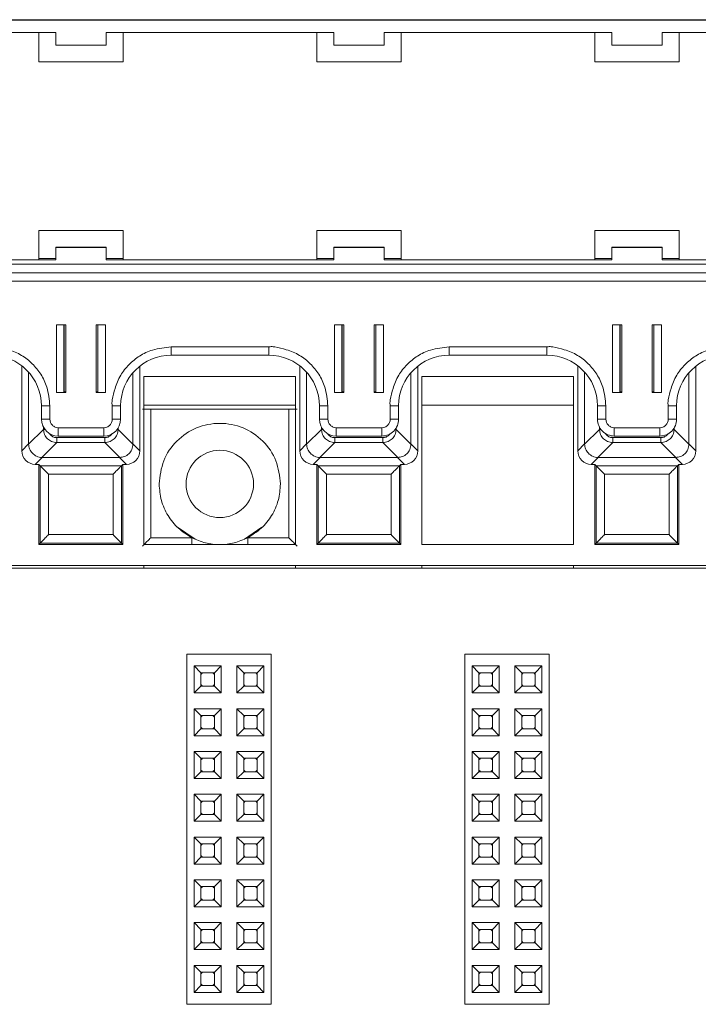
# Paper-space layout 'Blatt2' of a CAD drawing. Header units: millimetres. Extents: x 257 to 862, y 404 to 535.
# Tile 15 of 36: x 523 to 563, y 477 to 535. Entities that reach past the tile are written whole.
import ezdxf

# ---------------------------------------------------------------- set-up
doc = ezdxf.new("R2010")
doc.units = ezdxf.units.MM

psp = doc.layouts.new('Blatt2')

# ---------------------------------------------------------------- linework, layer by layer
at = {"color": 7, "linetype": 'Continuous', "lineweight": 15}
for p, q in [((477.597, 535.141), (641.897, 535.141)), ((534.497, 535.16), (518.997, 535.16)), ((534.497, 535.16), (535.497, 535.16)), ((550.997, 535.16), (535.497, 535.16)), ((550.997, 535.16), (551.997, 535.16)), ((567.497, 535.16), (551.997, 535.16)), ((511.747, 534.391), (525.247, 534.391)), ((524.247, 534.391), (524.247, 532.65)), ((525.247, 533.641), (525.247, 534.391)), ((528.247, 534.391), (541.747, 534.391)), ((528.247, 534.391), (528.247, 533.641)), ((529.247, 532.65), (529.247, 534.391)), ((540.747, 534.391), (540.747, 532.65)), ((541.747, 533.641), (541.747, 534.391)), ((544.747, 534.391), (558.247, 534.391)), ((544.747, 534.391), (544.747, 533.641)), ((545.747, 532.65), (545.747, 534.391)), ((557.247, 534.391), (557.247, 532.65)), ((558.247, 533.641), (558.247, 534.391)), ((561.247, 534.391), (574.747, 534.391)), ((561.247, 534.391), (561.247, 533.641)), ((562.247, 532.65), (562.247, 534.391)), ((528.247, 533.641), (525.247, 533.641)), ((544.747, 533.641), (541.747, 533.641)), ((561.247, 533.641), (558.247, 533.641)), ((524.247, 532.66), (529.247, 532.66)), ((524.247, 532.65), (529.247, 532.65)), ((540.747, 532.66), (545.747, 532.66)), ((540.747, 532.65), (545.747, 532.65)), ((557.247, 532.66), (562.247, 532.66)), ((557.247, 532.65), (562.247, 532.65)), ((529.247, 522.65), (524.247, 522.65)), ((524.247, 522.65), (524.247, 520.9)), ((529.247, 520.9), (529.247, 522.65)), ((545.747, 522.65), (540.747, 522.65)), ((540.747, 522.65), (540.747, 520.9)), ((545.747, 520.9), (545.747, 522.65)), ((562.247, 522.65), (557.247, 522.65)), ((557.247, 522.65), (557.247, 520.9)), ((562.247, 520.9), (562.247, 522.65)), ((525.247, 521.646), (525.247, 521.642)), ((528.247, 521.646), (525.247, 521.646)), ((525.247, 520.892), (525.247, 521.642)), ((525.247, 521.642), (528.247, 521.642)), ((528.247, 521.642), (528.247, 521.646)), ((528.247, 521.642), (528.247, 520.892)), ((541.747, 521.646), (541.747, 521.642)), ((544.747, 521.646), (541.747, 521.646)), ((541.747, 520.892), (541.747, 521.642)), ((541.747, 521.642), (544.747, 521.642)), ((544.747, 521.642), (544.747, 521.646)), ((544.747, 521.642), (544.747, 520.892)), ((561.247, 521.646), (558.247, 521.646)), ((558.247, 521.646), (558.247, 521.642)), ((558.247, 520.892), (558.247, 521.642)), ((558.247, 521.642), (561.247, 521.642)), ((561.247, 521.642), (561.247, 521.646)), ((561.247, 521.642), (561.247, 520.892)), ((477.597, 520.642), (641.897, 520.642)), ((525.247, 520.892), (511.747, 520.892)), ((524.247, 520.9), (512.747, 520.9)), ((524.247, 520.972), (525.247, 520.972)), ((528.247, 520.972), (529.247, 520.972)), ((541.747, 520.892), (528.247, 520.892)), ((540.747, 520.9), (529.247, 520.9)), ((540.747, 520.972), (541.747, 520.972)), ((544.747, 520.972), (545.747, 520.972)), ((558.247, 520.892), (544.747, 520.892)), ((557.247, 520.9), (545.747, 520.9)), ((557.247, 520.972), (558.247, 520.972)), ((561.247, 520.972), (562.247, 520.972)), ((574.747, 520.892), (561.247, 520.892)), ((573.747, 520.9), (562.247, 520.9)), ((477.597, 520.137), (641.897, 520.137)), ((641.897, 520.135), (477.597, 520.135)), ((477.597, 519.63), (641.897, 519.63)), ((525.847, 517.031), (525.297, 517.031)), ((525.297, 517.031), (525.297, 513.031)), ((525.719, 513.042), (525.719, 517.031)), ((525.847, 513.031), (525.847, 517.031)), ((527.647, 517.031), (527.647, 513.031)), ((528.197, 517.031), (527.647, 517.031)), ((527.747, 517.031), (527.747, 513.042)), ((528.197, 513.031), (528.197, 517.031)), ((542.347, 517.031), (541.797, 517.031)), ((541.797, 517.031), (541.797, 513.031)), ((542.219, 513.042), (542.219, 517.031)), ((542.347, 513.031), (542.347, 517.031)), ((544.147, 517.031), (544.147, 513.031)), ((544.697, 517.031), (544.147, 517.031)), ((544.247, 517.031), (544.247, 513.042)), ((544.697, 513.031), (544.697, 517.031)), ((558.847, 517.031), (558.297, 517.031)), ((558.297, 517.031), (558.297, 513.031)), ((558.719, 513.042), (558.719, 517.031)), ((558.847, 513.031), (558.847, 517.031)), ((560.647, 517.031), (560.647, 513.031)), ((561.197, 517.031), (560.647, 517.031)), ((560.747, 517.031), (560.747, 513.042)), ((561.197, 513.031), (561.197, 517.031)), ((537.897, 515.731), (532.097, 515.731)), ((532.097, 515.235), (532.097, 515.731)), ((537.897, 515.235), (537.897, 515.731)), ((554.397, 515.731), (548.597, 515.731)), ((548.597, 515.235), (548.597, 515.731)), ((554.397, 515.235), (554.397, 515.731)), ((532.097, 515.235), (537.897, 515.235)), ((548.597, 515.235), (554.397, 515.235)), ((523.229, 514.611), (523.229, 509.555)), ((530.237, 509.555), (530.237, 514.589)), ((539.729, 514.611), (539.729, 509.555)), ((546.737, 509.555), (546.737, 514.589)), ((556.229, 514.611), (556.229, 509.555)), ((563.237, 509.555), (563.237, 514.589)), ((523.637, 509.964), (523.637, 514.231)), ((529.829, 514.198), (529.829, 509.964)), ((539.483, 513.963), (530.483, 513.963)), ((530.483, 513.963), (530.483, 503.99)), ((539.483, 503.99), (539.483, 513.963)), ((540.137, 509.964), (540.137, 514.231)), ((546.329, 514.198), (546.329, 509.964)), ((555.983, 513.963), (546.983, 513.963)), ((546.983, 513.963), (546.983, 503.99)), ((555.983, 503.99), (555.983, 513.963)), ((556.637, 509.964), (556.637, 514.231)), ((562.829, 514.198), (562.829, 509.964)), ((525.297, 513.031), (525.847, 513.031)), ((525.719, 513.059), (525.747, 513.059)), ((525.847, 513.042), (525.719, 513.042)), ((527.747, 513.042), (527.647, 513.042)), ((527.647, 513.031), (528.197, 513.031)), ((541.797, 513.031), (542.347, 513.031)), ((542.219, 513.059), (542.247, 513.059)), ((542.347, 513.042), (542.219, 513.042)), ((544.247, 513.042), (544.147, 513.042)), ((544.147, 513.031), (544.697, 513.031)), ((558.297, 513.031), (558.847, 513.031)), ((558.719, 513.059), (558.747, 513.059)), ((558.847, 513.042), (558.719, 513.042)), ((560.747, 513.042), (560.647, 513.042)), ((560.647, 513.031), (561.197, 513.031)), ((524.397, 512.235), (524.397, 511.435)), ((524.897, 511.431), (524.897, 512.231)), ((528.597, 512.231), (528.597, 511.431)), ((529.097, 511.435), (529.097, 512.235)), ((530.483, 512.266), (539.483, 512.266)), ((540.897, 512.235), (540.897, 511.435)), ((541.397, 511.431), (541.397, 512.231)), ((545.097, 512.231), (545.097, 511.431)), ((545.597, 511.435), (545.597, 512.235)), ((546.983, 512.266), (555.983, 512.266)), ((557.397, 512.235), (557.397, 511.435)), ((557.897, 511.431), (557.897, 512.231)), ((561.597, 512.231), (561.597, 511.431)), ((562.097, 511.435), (562.097, 512.235)), ((530.885, 504.392), (530.885, 512.033)), ((530.885, 512.033), (539.081, 512.033)), ((539.081, 504.392), (539.081, 512.033)), ((524.518, 510.832), (523.637, 509.95)), ((528.097, 510.931), (525.397, 510.931)), ((525.397, 510.435), (525.397, 510.931)), ((528.097, 510.435), (528.097, 510.931)), ((529.829, 509.95), (528.948, 510.832)), ((541.018, 510.832), (540.137, 509.95)), ((544.597, 510.931), (541.897, 510.931)), ((541.897, 510.435), (541.897, 510.931)), ((544.597, 510.435), (544.597, 510.931)), ((546.329, 509.95), (545.448, 510.832)), ((557.518, 510.832), (556.637, 509.95)), ((561.097, 510.931), (558.397, 510.931)), ((558.397, 510.435), (558.397, 510.931)), ((561.097, 510.435), (561.097, 510.931)), ((562.829, 509.95), (561.948, 510.832)), ((523.229, 509.555), (523.637, 509.964)), ((523.637, 509.95), (523.637, 509.964)), ((524.424, 509.164), (525.305, 510.045)), ((525.305, 510.34), (528.161, 510.34)), ((525.305, 510.34), (525.305, 510.045)), ((525.305, 510.045), (528.161, 510.045)), ((525.397, 510.435), (528.097, 510.435)), ((528.161, 510.34), (528.161, 510.045)), ((528.161, 510.045), (529.042, 509.164)), ((529.829, 509.964), (529.829, 509.95)), ((529.829, 509.964), (530.237, 509.555)), ((539.729, 509.555), (540.137, 509.964)), ((540.137, 509.95), (540.137, 509.964)), ((540.924, 509.164), (541.805, 510.045)), ((541.805, 510.34), (544.661, 510.34)), ((541.805, 510.34), (541.805, 510.045)), ((541.805, 510.045), (544.661, 510.045)), ((541.897, 510.435), (544.597, 510.435)), ((544.661, 510.34), (544.661, 510.045)), ((544.661, 510.045), (545.542, 509.164)), ((546.329, 509.964), (546.329, 509.95)), ((546.329, 509.964), (546.737, 509.555)), ((556.229, 509.555), (556.637, 509.964)), ((556.637, 509.95), (556.637, 509.964)), ((557.424, 509.164), (558.305, 510.045)), ((558.305, 510.34), (561.161, 510.34)), ((558.305, 510.34), (558.305, 510.045)), ((558.305, 510.045), (561.161, 510.045)), ((558.397, 510.435), (561.097, 510.435)), ((561.161, 510.34), (561.161, 510.045)), ((561.161, 510.045), (562.042, 509.164)), ((562.829, 509.964), (562.829, 509.95)), ((562.829, 509.964), (563.237, 509.555)), ((524.437, 509.164), (524.029, 508.755)), ((524.029, 508.755), (524.233, 508.755)), ((524.233, 508.755), (524.322, 508.666)), ((524.233, 508.755), (524.233, 503.99)), ((524.437, 509.164), (524.424, 509.164)), ((529.029, 509.164), (524.437, 509.164)), ((529.042, 509.164), (529.029, 509.164)), ((529.029, 509.164), (529.437, 508.755)), ((529.144, 508.666), (529.233, 508.755)), ((529.233, 508.755), (529.437, 508.755)), ((529.233, 503.99), (529.233, 508.755)), ((540.937, 509.164), (540.529, 508.755)), ((540.529, 508.755), (540.733, 508.755)), ((540.733, 508.755), (540.822, 508.666)), ((540.733, 508.755), (540.733, 503.99)), ((540.937, 509.164), (540.924, 509.164)), ((545.529, 509.164), (540.937, 509.164)), ((545.542, 509.164), (545.529, 509.164)), ((545.529, 509.164), (545.937, 508.755)), ((545.644, 508.666), (545.733, 508.755)), ((545.733, 508.755), (545.937, 508.755)), ((545.733, 503.99), (545.733, 508.755)), ((557.437, 509.164), (557.029, 508.755)), ((557.029, 508.755), (557.233, 508.755)), ((557.233, 508.755), (557.322, 508.666)), ((557.233, 508.755), (557.233, 503.99)), ((557.437, 509.164), (557.424, 509.164)), ((562.029, 509.164), (557.437, 509.164)), ((562.042, 509.164), (562.029, 509.164)), ((562.029, 509.164), (562.437, 508.755)), ((562.144, 508.666), (562.233, 508.755)), ((562.233, 508.755), (562.437, 508.755)), ((562.233, 503.99), (562.233, 508.755)), ((524.322, 508.666), (529.144, 508.666)), ((524.322, 508.666), (524.322, 504.079)), ((528.644, 508.166), (524.822, 508.166)), ((524.822, 508.166), (524.822, 504.579)), ((528.644, 504.579), (528.644, 508.166)), ((529.144, 504.079), (529.144, 508.666)), ((540.822, 508.666), (545.644, 508.666)), ((540.822, 508.666), (540.822, 504.079)), ((545.144, 508.166), (541.322, 508.166)), ((541.322, 508.166), (541.322, 504.579)), ((545.144, 504.579), (545.144, 508.166)), ((545.644, 504.079), (545.644, 508.666)), ((557.322, 508.666), (562.144, 508.666)), ((557.322, 508.666), (557.322, 504.079)), ((561.644, 508.166), (557.822, 508.166)), ((557.822, 508.166), (557.822, 504.579)), ((561.644, 504.579), (561.644, 508.166)), ((562.144, 504.079), (562.144, 508.666)), ((532.479, 505.016), (533.52, 504.32)), ((536.446, 504.32), (537.486, 505.016)), ((524.233, 503.99), (524.322, 504.079)), ((524.322, 504.079), (529.144, 504.079)), ((524.822, 504.579), (528.644, 504.579)), ((529.233, 503.99), (529.144, 504.079)), ((533.329, 504.392), (530.885, 504.392)), ((539.081, 504.392), (536.637, 504.392)), ((540.733, 503.99), (540.822, 504.079)), ((540.822, 504.079), (545.644, 504.079)), ((541.322, 504.579), (545.144, 504.579)), ((545.733, 503.99), (545.644, 504.079)), ((557.233, 503.99), (557.322, 504.079)), ((557.322, 504.079), (562.144, 504.079)), ((557.822, 504.579), (561.644, 504.579)), ((562.233, 503.99), (562.144, 504.079)), ((524.233, 503.99), (529.233, 503.99)), ((530.483, 503.99), (539.483, 503.99)), ((540.733, 503.99), (545.733, 503.99)), ((546.983, 503.99), (555.983, 503.99)), ((557.233, 503.99), (562.233, 503.99)), ((826.514, 502.59), (259.333, 502.59)), ((642.233, 502.74), (477.233, 502.74)), ((530.483, 502.59), (530.483, 502.74)), ((539.483, 502.74), (539.483, 502.59)), ((546.983, 502.59), (546.983, 502.74)), ((555.983, 502.59), (555.983, 502.74)), ((533.033, 476.69), (533.033, 497.49)), ((533.033, 497.49), (538.033, 497.49)), ((538.033, 476.69), (538.033, 497.49)), ((549.533, 497.49), (554.533, 497.49)), ((549.533, 476.69), (549.533, 497.49)), ((554.533, 476.69), (554.533, 497.49)), ((533.463, 496.78), (535.063, 496.78)), ((533.463, 495.18), (533.463, 496.78)), ((533.463, 496.78), (533.863, 496.38)), ((534.663, 496.38), (535.063, 496.78)), ((535.063, 496.78), (535.063, 495.18)), ((536.003, 496.78), (537.603, 496.78)), ((536.003, 495.18), (536.003, 496.78)), ((536.003, 496.78), (536.403, 496.38)), ((537.203, 496.38), (537.603, 496.78)), ((537.603, 496.78), (537.603, 495.18)), ((549.963, 495.18), (549.963, 496.78)), ((549.963, 496.78), (550.363, 496.38)), ((549.963, 496.78), (551.563, 496.78)), ((551.163, 496.38), (551.563, 496.78)), ((551.563, 496.78), (551.563, 495.18)), ((552.503, 496.78), (554.103, 496.78)), ((552.503, 496.78), (552.903, 496.38)), ((552.503, 495.18), (552.503, 496.78)), ((553.703, 496.38), (554.103, 496.78)), ((554.103, 496.78), (554.103, 495.18)), ((533.863, 495.58), (533.863, 496.38)), ((533.863, 496.38), (534.663, 496.38)), ((534.663, 496.38), (534.663, 495.58)), ((536.403, 496.38), (537.203, 496.38)), ((536.403, 495.58), (536.403, 496.38)), ((537.203, 496.38), (537.203, 495.58)), ((550.363, 495.58), (550.363, 496.38)), ((550.363, 496.38), (551.163, 496.38)), ((551.163, 496.38), (551.163, 495.58)), ((552.903, 496.38), (553.703, 496.38)), ((552.903, 495.58), (552.903, 496.38)), ((553.703, 496.38), (553.703, 495.58)), ((533.463, 495.18), (533.863, 495.58)), ((534.663, 495.58), (533.863, 495.58)), ((535.063, 495.18), (534.663, 495.58)), ((536.003, 495.18), (536.403, 495.58)), ((537.203, 495.58), (536.403, 495.58)), ((537.603, 495.18), (537.203, 495.58)), ((549.963, 495.18), (550.363, 495.58)), ((551.163, 495.58), (550.363, 495.58)), ((551.563, 495.18), (551.163, 495.58)), ((552.503, 495.18), (552.903, 495.58)), ((553.703, 495.58), (552.903, 495.58)), ((554.103, 495.18), (553.703, 495.58)), ((535.063, 495.18), (533.463, 495.18)), ((537.603, 495.18), (536.003, 495.18)), ((551.563, 495.18), (549.963, 495.18)), ((554.103, 495.18), (552.503, 495.18)), ((533.463, 494.24), (535.063, 494.24)), ((533.463, 492.64), (533.463, 494.24)), ((533.463, 494.24), (533.863, 493.84)), ((534.663, 493.84), (535.063, 494.24)), ((535.063, 494.24), (535.063, 492.64)), ((536.003, 494.24), (537.603, 494.24)), ((536.003, 492.64), (536.003, 494.24)), ((536.003, 494.24), (536.403, 493.84)), ((537.203, 493.84), (537.603, 494.24)), ((537.603, 494.24), (537.603, 492.64)), ((549.963, 494.24), (551.563, 494.24)), ((549.963, 494.24), (550.363, 493.84)), ((549.963, 492.64), (549.963, 494.24)), ((551.163, 493.84), (551.563, 494.24)), ((551.563, 494.24), (551.563, 492.64)), ((552.503, 492.64), (552.503, 494.24)), ((552.503, 494.24), (552.903, 493.84)), ((552.503, 494.24), (554.103, 494.24)), ((553.703, 493.84), (554.103, 494.24)), ((554.103, 494.24), (554.103, 492.64)), ((533.863, 493.04), (533.863, 493.84)), ((533.863, 493.84), (534.663, 493.84)), ((534.663, 493.84), (534.663, 493.04)), ((536.403, 493.04), (536.403, 493.84)), ((536.403, 493.84), (537.203, 493.84)), ((537.203, 493.84), (537.203, 493.04)), ((550.363, 493.84), (551.163, 493.84)), ((550.363, 493.04), (550.363, 493.84)), ((551.163, 493.84), (551.163, 493.04)), ((552.903, 493.04), (552.903, 493.84)), ((552.903, 493.84), (553.703, 493.84)), ((553.703, 493.84), (553.703, 493.04)), ((533.463, 492.64), (533.863, 493.04)), ((534.663, 493.04), (533.863, 493.04)), ((535.063, 492.64), (534.663, 493.04)), ((536.003, 492.64), (536.403, 493.04)), ((537.203, 493.04), (536.403, 493.04)), ((537.603, 492.64), (537.203, 493.04)), ((549.963, 492.64), (550.363, 493.04)), ((551.163, 493.04), (550.363, 493.04)), ((551.563, 492.64), (551.163, 493.04)), ((552.503, 492.64), (552.903, 493.04)), ((553.703, 493.04), (552.903, 493.04)), ((554.103, 492.64), (553.703, 493.04)), ((535.063, 492.64), (533.463, 492.64)), ((537.603, 492.64), (536.003, 492.64)), ((551.563, 492.64), (549.963, 492.64)), ((554.103, 492.64), (552.503, 492.64)), ((533.463, 491.7), (535.063, 491.7)), ((533.463, 491.7), (533.863, 491.3)), ((533.463, 490.1), (533.463, 491.7)), ((533.863, 491.3), (534.663, 491.3)), ((533.863, 490.5), (533.863, 491.3)), ((534.663, 491.3), (535.063, 491.7)), ((534.663, 491.3), (534.663, 490.5)), ((535.063, 491.7), (535.063, 490.1)), ((536.003, 491.7), (537.603, 491.7)), ((536.003, 490.1), (536.003, 491.7)), ((536.003, 491.7), (536.403, 491.3)), ((536.403, 491.3), (537.203, 491.3)), ((536.403, 490.5), (536.403, 491.3)), ((537.203, 491.3), (537.603, 491.7)), ((537.203, 491.3), (537.203, 490.5)), ((537.603, 491.7), (537.603, 490.1)), ((549.963, 490.1), (549.963, 491.7)), ((549.963, 491.7), (550.363, 491.3)), ((549.963, 491.7), (551.563, 491.7)), ((550.363, 490.5), (550.363, 491.3)), ((550.363, 491.3), (551.163, 491.3)), ((551.163, 491.3), (551.563, 491.7)), ((551.163, 491.3), (551.163, 490.5)), ((551.563, 491.7), (551.563, 490.1)), ((552.503, 491.7), (554.103, 491.7)), ((552.503, 491.7), (552.903, 491.3)), ((552.503, 490.1), (552.503, 491.7)), ((552.903, 491.3), (553.703, 491.3)), ((552.903, 490.5), (552.903, 491.3)), ((553.703, 491.3), (554.103, 491.7)), ((553.703, 491.3), (553.703, 490.5)), ((554.103, 491.7), (554.103, 490.1)), ((533.463, 490.1), (533.863, 490.5)), ((535.063, 490.1), (533.463, 490.1)), ((534.663, 490.5), (533.863, 490.5)), ((535.063, 490.1), (534.663, 490.5)), ((536.003, 490.1), (536.403, 490.5)), ((537.603, 490.1), (536.003, 490.1)), ((537.203, 490.5), (536.403, 490.5)), ((537.603, 490.1), (537.203, 490.5)), ((549.963, 490.1), (550.363, 490.5)), ((551.563, 490.1), (549.963, 490.1)), ((551.163, 490.5), (550.363, 490.5)), ((551.563, 490.1), (551.163, 490.5)), ((552.503, 490.1), (552.903, 490.5)), ((554.103, 490.1), (552.503, 490.1)), ((553.703, 490.5), (552.903, 490.5)), ((554.103, 490.1), (553.703, 490.5)), ((533.463, 489.16), (535.063, 489.16)), ((533.463, 489.16), (533.863, 488.76)), ((533.463, 487.56), (533.463, 489.16)), ((534.663, 488.76), (535.063, 489.16)), ((535.063, 489.16), (535.063, 487.56)), ((536.003, 489.16), (537.603, 489.16)), ((536.003, 487.56), (536.003, 489.16)), ((536.003, 489.16), (536.403, 488.76)), ((537.203, 488.76), (537.603, 489.16)), ((537.603, 489.16), (537.603, 487.56)), ((549.963, 489.16), (551.563, 489.16)), ((549.963, 489.16), (550.363, 488.76)), ((549.963, 487.56), (549.963, 489.16)), ((551.163, 488.76), (551.563, 489.16)), ((551.563, 489.16), (551.563, 487.56)), ((552.503, 489.16), (554.103, 489.16)), ((552.503, 489.16), (552.903, 488.76)), ((552.503, 487.56), (552.503, 489.16)), ((553.703, 488.76), (554.103, 489.16)), ((554.103, 489.16), (554.103, 487.56)), ((533.863, 488.76), (534.663, 488.76)), ((533.863, 487.96), (533.863, 488.76)), ((534.663, 488.76), (534.663, 487.96)), ((536.403, 487.96), (536.403, 488.76)), ((536.403, 488.76), (537.203, 488.76)), ((537.203, 488.76), (537.203, 487.96)), ((550.363, 488.76), (551.163, 488.76)), ((550.363, 487.96), (550.363, 488.76)), ((551.163, 488.76), (551.163, 487.96)), ((552.903, 488.76), (553.703, 488.76)), ((552.903, 487.96), (552.903, 488.76)), ((553.703, 488.76), (553.703, 487.96)), ((533.463, 487.56), (533.863, 487.96)), ((534.663, 487.96), (533.863, 487.96)), ((535.063, 487.56), (534.663, 487.96)), ((536.003, 487.56), (536.403, 487.96)), ((537.203, 487.96), (536.403, 487.96)), ((537.603, 487.56), (537.203, 487.96)), ((549.963, 487.56), (550.363, 487.96)), ((551.163, 487.96), (550.363, 487.96)), ((551.563, 487.56), (551.163, 487.96)), ((552.503, 487.56), (552.903, 487.96)), ((553.703, 487.96), (552.903, 487.96)), ((554.103, 487.56), (553.703, 487.96)), ((535.063, 487.56), (533.463, 487.56)), ((537.603, 487.56), (536.003, 487.56)), ((551.563, 487.56), (549.963, 487.56)), ((554.103, 487.56), (552.503, 487.56)), ((533.463, 486.62), (535.063, 486.62)), ((533.463, 485.02), (533.463, 486.62)), ((533.463, 486.62), (533.863, 486.22)), ((534.663, 486.22), (535.063, 486.62)), ((535.063, 486.62), (535.063, 485.02)), ((536.003, 485.02), (536.003, 486.62)), ((536.003, 486.62), (536.403, 486.22)), ((536.003, 486.62), (537.603, 486.62)), ((537.203, 486.22), (537.603, 486.62)), ((537.603, 486.62), (537.603, 485.02)), ((549.963, 486.62), (551.563, 486.62)), ((549.963, 486.62), (550.363, 486.22)), ((549.963, 485.02), (549.963, 486.62)), ((551.163, 486.22), (551.563, 486.62)), ((551.563, 486.62), (551.563, 485.02)), ((552.503, 486.62), (554.103, 486.62)), ((552.503, 486.62), (552.903, 486.22)), ((552.503, 485.02), (552.503, 486.62)), ((553.703, 486.22), (554.103, 486.62)), ((554.103, 486.62), (554.103, 485.02)), ((533.863, 486.22), (534.663, 486.22)), ((533.863, 485.42), (533.863, 486.22)), ((534.663, 486.22), (534.663, 485.42)), ((536.403, 485.42), (536.403, 486.22)), ((536.403, 486.22), (537.203, 486.22)), ((537.203, 486.22), (537.203, 485.42)), ((550.363, 486.22), (551.163, 486.22)), ((550.363, 485.42), (550.363, 486.22)), ((551.163, 486.22), (551.163, 485.42)), ((552.903, 486.22), (553.703, 486.22)), ((552.903, 485.42), (552.903, 486.22)), ((553.703, 486.22), (553.703, 485.42)), ((533.463, 485.02), (533.863, 485.42)), ((534.663, 485.42), (533.863, 485.42)), ((535.063, 485.02), (534.663, 485.42)), ((536.003, 485.02), (536.403, 485.42)), ((537.203, 485.42), (536.403, 485.42)), ((537.603, 485.02), (537.203, 485.42)), ((549.963, 485.02), (550.363, 485.42)), ((551.163, 485.42), (550.363, 485.42)), ((551.563, 485.02), (551.163, 485.42)), ((552.503, 485.02), (552.903, 485.42)), ((553.703, 485.42), (552.903, 485.42)), ((554.103, 485.02), (553.703, 485.42)), ((535.063, 485.02), (533.463, 485.02)), ((537.603, 485.02), (536.003, 485.02)), ((551.563, 485.02), (549.963, 485.02)), ((554.103, 485.02), (552.503, 485.02)), ((533.463, 484.08), (535.063, 484.08)), ((533.463, 482.48), (533.463, 484.08)), ((533.463, 484.08), (533.863, 483.68)), ((533.863, 483.68), (534.663, 483.68)), ((533.863, 482.88), (533.863, 483.68)), ((534.663, 483.68), (535.063, 484.08)), ((534.663, 483.68), (534.663, 482.88)), ((535.063, 484.08), (535.063, 482.48)), ((536.003, 484.08), (537.603, 484.08)), ((536.003, 482.48), (536.003, 484.08)), ((536.003, 484.08), (536.403, 483.68)), ((536.403, 483.68), (537.203, 483.68)), ((536.403, 482.88), (536.403, 483.68)), ((537.203, 483.68), (537.603, 484.08)), ((537.203, 483.68), (537.203, 482.88)), ((537.603, 484.08), (537.603, 482.48)), ((549.963, 482.48), (549.963, 484.08)), ((549.963, 484.08), (550.363, 483.68)), ((549.963, 484.08), (551.563, 484.08)), ((550.363, 482.88), (550.363, 483.68)), ((550.363, 483.68), (551.163, 483.68)), ((551.163, 483.68), (551.563, 484.08)), ((551.163, 483.68), (551.163, 482.88)), ((551.563, 484.08), (551.563, 482.48)), ((552.503, 484.08), (554.103, 484.08)), ((552.503, 484.08), (552.903, 483.68)), ((552.503, 482.48), (552.503, 484.08)), ((552.903, 483.68), (553.703, 483.68)), ((552.903, 482.88), (552.903, 483.68)), ((553.703, 483.68), (554.103, 484.08)), ((553.703, 483.68), (553.703, 482.88)), ((554.103, 484.08), (554.103, 482.48)), ((533.463, 482.48), (533.863, 482.88)), ((535.063, 482.48), (533.463, 482.48)), ((534.663, 482.88), (533.863, 482.88)), ((535.063, 482.48), (534.663, 482.88)), ((536.003, 482.48), (536.403, 482.88)), ((537.603, 482.48), (536.003, 482.48)), ((537.203, 482.88), (536.403, 482.88)), ((537.603, 482.48), (537.203, 482.88)), ((549.963, 482.48), (550.363, 482.88)), ((551.563, 482.48), (549.963, 482.48)), ((551.163, 482.88), (550.363, 482.88)), ((551.563, 482.48), (551.163, 482.88)), ((552.503, 482.48), (552.903, 482.88)), ((554.103, 482.48), (552.503, 482.48)), ((553.703, 482.88), (552.903, 482.88)), ((554.103, 482.48), (553.703, 482.88)), ((533.463, 479.94), (533.463, 481.54)), ((533.463, 481.54), (533.863, 481.14)), ((533.463, 481.54), (535.063, 481.54)), ((534.663, 481.14), (535.063, 481.54)), ((535.063, 481.54), (535.063, 479.94)), ((536.003, 481.54), (537.603, 481.54)), ((536.003, 479.94), (536.003, 481.54)), ((536.003, 481.54), (536.403, 481.14)), ((537.203, 481.14), (537.603, 481.54)), ((537.603, 481.54), (537.603, 479.94)), ((549.963, 479.94), (549.963, 481.54)), ((549.963, 481.54), (550.363, 481.14)), ((549.963, 481.54), (551.563, 481.54)), ((551.163, 481.14), (551.563, 481.54)), ((551.563, 481.54), (551.563, 479.94)), ((552.503, 479.94), (552.503, 481.54)), ((552.503, 481.54), (552.903, 481.14)), ((552.503, 481.54), (554.103, 481.54)), ((553.703, 481.14), (554.103, 481.54)), ((554.103, 481.54), (554.103, 479.94)), ((533.863, 480.34), (533.863, 481.14)), ((533.863, 481.14), (534.663, 481.14)), ((534.663, 481.14), (534.663, 480.34)), ((536.403, 481.14), (537.203, 481.14)), ((536.403, 480.34), (536.403, 481.14)), ((537.203, 481.14), (537.203, 480.34)), ((550.363, 480.34), (550.363, 481.14)), ((550.363, 481.14), (551.163, 481.14)), ((551.163, 481.14), (551.163, 480.34)), ((552.903, 480.34), (552.903, 481.14)), ((552.903, 481.14), (553.703, 481.14)), ((553.703, 481.14), (553.703, 480.34)), ((533.463, 479.94), (533.863, 480.34)), ((534.663, 480.34), (533.863, 480.34)), ((535.063, 479.94), (534.663, 480.34)), ((536.003, 479.94), (536.403, 480.34)), ((537.203, 480.34), (536.403, 480.34)), ((537.603, 479.94), (537.203, 480.34)), ((549.963, 479.94), (550.363, 480.34)), ((551.163, 480.34), (550.363, 480.34)), ((551.563, 479.94), (551.163, 480.34)), ((552.503, 479.94), (552.903, 480.34)), ((553.703, 480.34), (552.903, 480.34)), ((554.103, 479.94), (553.703, 480.34)), ((535.063, 479.94), (533.463, 479.94)), ((537.603, 479.94), (536.003, 479.94)), ((551.563, 479.94), (549.963, 479.94)), ((554.103, 479.94), (552.503, 479.94)), ((533.463, 479), (535.063, 479)), ((533.463, 477.4), (533.463, 479)), ((533.463, 479), (533.863, 478.6)), ((534.663, 478.6), (535.063, 479)), ((535.063, 479), (535.063, 477.4)), ((536.003, 479), (537.603, 479)), ((536.003, 477.4), (536.003, 479)), ((536.003, 479), (536.403, 478.6)), ((537.203, 478.6), (537.603, 479)), ((537.603, 479), (537.603, 477.4)), ((549.963, 479), (551.563, 479)), ((549.963, 479), (550.363, 478.6)), ((549.963, 477.4), (549.963, 479)), ((551.163, 478.6), (551.563, 479)), ((551.563, 479), (551.563, 477.4)), ((552.503, 477.4), (552.503, 479)), ((552.503, 479), (552.903, 478.6)), ((552.503, 479), (554.103, 479)), ((553.703, 478.6), (554.103, 479)), ((554.103, 479), (554.103, 477.4)), ((533.863, 478.6), (534.663, 478.6)), ((533.863, 477.8), (533.863, 478.6)), ((534.663, 478.6), (534.663, 477.8)), ((536.403, 477.8), (536.403, 478.6)), ((536.403, 478.6), (537.203, 478.6)), ((537.203, 478.6), (537.203, 477.8)), ((550.363, 478.6), (551.163, 478.6)), ((550.363, 477.8), (550.363, 478.6)), ((551.163, 478.6), (551.163, 477.8)), ((552.903, 477.8), (552.903, 478.6)), ((552.903, 478.6), (553.703, 478.6)), ((553.703, 478.6), (553.703, 477.8)), ((533.463, 477.4), (533.863, 477.8)), ((534.663, 477.8), (533.863, 477.8)), ((535.063, 477.4), (534.663, 477.8)), ((536.003, 477.4), (536.403, 477.8)), ((537.203, 477.8), (536.403, 477.8)), ((537.603, 477.4), (537.203, 477.8)), ((549.963, 477.4), (550.363, 477.8)), ((551.163, 477.8), (550.363, 477.8)), ((551.563, 477.4), (551.163, 477.8)), ((552.503, 477.4), (552.903, 477.8)), ((553.703, 477.8), (552.903, 477.8)), ((554.103, 477.4), (553.703, 477.8)), ((535.063, 477.4), (533.463, 477.4)), ((537.603, 477.4), (536.003, 477.4)), ((551.563, 477.4), (549.963, 477.4)), ((554.103, 477.4), (552.503, 477.4)), ((533.033, 476.69), (538.033, 476.69)), ((549.533, 476.69), (554.533, 476.69))]:
    psp.add_line(p, q, dxfattribs=at)
at = {"color": 8, "linetype": 'Continuous', "lineweight": 15}
for p, q in [((525.747, 513.059), (525.747, 517.031)), ((542.247, 513.059), (542.247, 517.031)), ((558.747, 513.059), (558.747, 517.031)), ((524.518, 510.958), (524.518, 510.832)), ((524.518, 510.832), (524.6, 510.832)), ((528.894, 510.832), (528.948, 510.832)), ((528.948, 510.832), (528.948, 510.909)), ((541.018, 510.958), (541.018, 510.832)), ((541.018, 510.832), (541.1, 510.832)), ((545.394, 510.832), (545.448, 510.832)), ((545.448, 510.832), (545.448, 510.909)), ((557.518, 510.958), (557.518, 510.832)), ((557.518, 510.832), (557.6, 510.832)), ((561.894, 510.832), (561.948, 510.832)), ((561.948, 510.832), (561.948, 510.909)), ((533.329, 503.99), (533.329, 504.392)), ((536.637, 503.99), (536.637, 504.392))]:
    psp.add_line(p, q, dxfattribs=at)
at = {"color": 7, "linetype": 'Continuous', "lineweight": 15, "flags": 128}
for points in [[(533.863, 496.28), (533.909, 496.333), (533.963, 496.38)], [(534.563, 496.38), (534.616, 496.333), (534.663, 496.28)], [(536.403, 496.28), (536.449, 496.333), (536.503, 496.38)], [(537.103, 496.38), (537.156, 496.333), (537.203, 496.28)], [(550.363, 496.28), (550.409, 496.333), (550.463, 496.38)], [(551.063, 496.38), (551.116, 496.333), (551.163, 496.28)], [(552.903, 496.28), (552.949, 496.333), (553.003, 496.38)], [(553.603, 496.38), (553.656, 496.333), (553.703, 496.28)], [(533.963, 495.58), (533.909, 495.626), (533.863, 495.68)], [(534.663, 495.68), (534.616, 495.626), (534.563, 495.58)], [(536.503, 495.58), (536.449, 495.626), (536.403, 495.68)], [(537.203, 495.68), (537.156, 495.626), (537.103, 495.58)], [(550.463, 495.58), (550.409, 495.626), (550.363, 495.68)], [(551.163, 495.68), (551.116, 495.626), (551.063, 495.58)], [(553.003, 495.58), (552.949, 495.626), (552.903, 495.68)], [(553.703, 495.68), (553.656, 495.626), (553.603, 495.58)], [(533.863, 493.74), (533.909, 493.793), (533.963, 493.84)], [(534.563, 493.84), (534.616, 493.793), (534.663, 493.74)], [(536.403, 493.74), (536.449, 493.793), (536.503, 493.84)], [(537.103, 493.84), (537.156, 493.793), (537.203, 493.74)], [(550.363, 493.74), (550.409, 493.793), (550.463, 493.84)], [(551.063, 493.84), (551.116, 493.793), (551.163, 493.74)], [(552.903, 493.74), (552.949, 493.793), (553.003, 493.84)], [(553.603, 493.84), (553.656, 493.793), (553.703, 493.74)], [(533.963, 493.04), (533.909, 493.086), (533.863, 493.14)], [(534.663, 493.14), (534.616, 493.086), (534.563, 493.04)], [(536.503, 493.04), (536.449, 493.086), (536.403, 493.14)], [(537.203, 493.14), (537.156, 493.086), (537.103, 493.04)], [(550.463, 493.04), (550.409, 493.086), (550.363, 493.14)], [(551.163, 493.14), (551.116, 493.086), (551.063, 493.04)], [(553.003, 493.04), (552.949, 493.086), (552.903, 493.14)], [(553.703, 493.14), (553.656, 493.086), (553.603, 493.04)], [(533.863, 491.2), (533.909, 491.253), (533.963, 491.3)], [(534.563, 491.3), (534.616, 491.253), (534.663, 491.2)], [(536.403, 491.2), (536.449, 491.253), (536.503, 491.3)], [(537.103, 491.3), (537.156, 491.253), (537.203, 491.2)], [(550.363, 491.2), (550.409, 491.253), (550.463, 491.3)], [(551.063, 491.3), (551.116, 491.253), (551.163, 491.2)], [(552.903, 491.2), (552.949, 491.253), (553.003, 491.3)], [(553.603, 491.3), (553.656, 491.253), (553.703, 491.2)], [(533.963, 490.5), (533.909, 490.546), (533.863, 490.6)], [(534.663, 490.6), (534.616, 490.546), (534.563, 490.5)], [(536.503, 490.5), (536.449, 490.546), (536.403, 490.6)], [(537.203, 490.6), (537.156, 490.546), (537.103, 490.5)], [(550.463, 490.5), (550.409, 490.546), (550.363, 490.6)], [(551.163, 490.6), (551.116, 490.546), (551.063, 490.5)], [(553.003, 490.5), (552.949, 490.546), (552.903, 490.6)], [(553.703, 490.6), (553.656, 490.546), (553.603, 490.5)], [(533.863, 488.66), (533.909, 488.713), (533.963, 488.76)], [(534.563, 488.76), (534.616, 488.713), (534.663, 488.66)], [(536.403, 488.66), (536.449, 488.713), (536.503, 488.76)], [(537.103, 488.76), (537.156, 488.713), (537.203, 488.66)], [(550.363, 488.66), (550.409, 488.713), (550.463, 488.76)], [(551.063, 488.76), (551.116, 488.713), (551.163, 488.66)], [(552.903, 488.66), (552.949, 488.713), (553.003, 488.76)], [(553.603, 488.76), (553.656, 488.713), (553.703, 488.66)], [(533.963, 487.96), (533.909, 488.006), (533.863, 488.06)], [(534.663, 488.06), (534.616, 488.006), (534.563, 487.96)], [(536.503, 487.96), (536.449, 488.006), (536.403, 488.06)], [(537.203, 488.06), (537.156, 488.006), (537.103, 487.96)], [(550.463, 487.96), (550.409, 488.006), (550.363, 488.06)], [(551.163, 488.06), (551.116, 488.006), (551.063, 487.96)], [(553.003, 487.96), (552.949, 488.006), (552.903, 488.06)], [(553.703, 488.06), (553.656, 488.006), (553.603, 487.96)], [(533.863, 486.12), (533.909, 486.173), (533.963, 486.22)], [(534.563, 486.22), (534.616, 486.173), (534.663, 486.12)], [(536.403, 486.12), (536.449, 486.173), (536.503, 486.22)], [(537.103, 486.22), (537.156, 486.173), (537.203, 486.12)], [(550.363, 486.12), (550.409, 486.173), (550.463, 486.22)], [(551.063, 486.22), (551.116, 486.173), (551.163, 486.12)], [(552.903, 486.12), (552.949, 486.173), (553.003, 486.22)], [(553.603, 486.22), (553.656, 486.173), (553.703, 486.12)], [(533.963, 485.42), (533.909, 485.466), (533.863, 485.52)], [(534.663, 485.52), (534.616, 485.466), (534.563, 485.42)], [(536.503, 485.42), (536.449, 485.466), (536.403, 485.52)], [(537.203, 485.52), (537.156, 485.466), (537.103, 485.42)], [(550.463, 485.42), (550.409, 485.466), (550.363, 485.52)], [(551.163, 485.52), (551.116, 485.466), (551.063, 485.42)], [(553.003, 485.42), (552.949, 485.466), (552.903, 485.52)], [(553.703, 485.52), (553.656, 485.466), (553.603, 485.42)], [(533.863, 483.58), (533.909, 483.633), (533.963, 483.68)], [(534.563, 483.68), (534.616, 483.633), (534.663, 483.58)], [(536.403, 483.58), (536.449, 483.633), (536.503, 483.68)], [(537.103, 483.68), (537.156, 483.633), (537.203, 483.58)], [(550.363, 483.58), (550.409, 483.633), (550.463, 483.68)], [(551.063, 483.68), (551.116, 483.633), (551.163, 483.58)], [(552.903, 483.58), (552.949, 483.633), (553.003, 483.68)], [(553.603, 483.68), (553.656, 483.633), (553.703, 483.58)], [(533.963, 482.88), (533.909, 482.926), (533.863, 482.98)], [(534.663, 482.98), (534.616, 482.926), (534.563, 482.88)], [(536.503, 482.88), (536.449, 482.926), (536.403, 482.98)], [(537.203, 482.98), (537.156, 482.926), (537.103, 482.88)], [(550.463, 482.88), (550.409, 482.926), (550.363, 482.98)], [(551.163, 482.98), (551.116, 482.926), (551.063, 482.88)], [(553.003, 482.88), (552.949, 482.926), (552.903, 482.98)], [(553.703, 482.98), (553.656, 482.926), (553.603, 482.88)], [(533.863, 481.04), (533.909, 481.093), (533.963, 481.14)], [(534.563, 481.14), (534.616, 481.093), (534.663, 481.04)], [(536.403, 481.04), (536.449, 481.093), (536.503, 481.14)], [(537.103, 481.14), (537.156, 481.093), (537.203, 481.04)], [(550.363, 481.04), (550.409, 481.093), (550.463, 481.14)], [(551.063, 481.14), (551.116, 481.093), (551.163, 481.04)], [(552.903, 481.04), (552.949, 481.093), (553.003, 481.14)], [(553.603, 481.14), (553.656, 481.093), (553.703, 481.04)], [(533.963, 480.34), (533.909, 480.386), (533.863, 480.44)], [(534.663, 480.44), (534.616, 480.386), (534.563, 480.34)], [(536.503, 480.34), (536.449, 480.386), (536.403, 480.44)], [(537.203, 480.44), (537.156, 480.386), (537.103, 480.34)], [(550.463, 480.34), (550.409, 480.386), (550.363, 480.44)], [(551.163, 480.44), (551.116, 480.386), (551.063, 480.34)], [(553.003, 480.34), (552.949, 480.386), (552.903, 480.44)], [(553.703, 480.44), (553.656, 480.386), (553.603, 480.34)], [(533.863, 478.5), (533.909, 478.553), (533.963, 478.6)], [(534.563, 478.6), (534.616, 478.553), (534.663, 478.5)], [(536.403, 478.5), (536.449, 478.553), (536.503, 478.6)], [(537.103, 478.6), (537.156, 478.553), (537.203, 478.5)], [(550.363, 478.5), (550.409, 478.553), (550.463, 478.6)], [(551.063, 478.6), (551.116, 478.553), (551.163, 478.5)], [(552.903, 478.5), (552.949, 478.553), (553.003, 478.6)], [(553.603, 478.6), (553.656, 478.553), (553.703, 478.5)], [(533.963, 477.8), (533.909, 477.846), (533.863, 477.9)], [(534.663, 477.9), (534.616, 477.846), (534.563, 477.8)], [(536.503, 477.8), (536.449, 477.846), (536.403, 477.9)], [(537.203, 477.9), (537.156, 477.846), (537.103, 477.8)], [(550.463, 477.8), (550.409, 477.846), (550.363, 477.9)], [(551.163, 477.9), (551.116, 477.846), (551.063, 477.8)], [(553.003, 477.8), (552.949, 477.846), (552.903, 477.9)], [(553.703, 477.9), (553.656, 477.846), (553.603, 477.8)]]:
    psp.add_lwpolyline(points, dxfattribs=at)
at = {"color": 7, "linetype": 'Continuous', "lineweight": 15}
psp.add_circle((534.983, 507.59), 2, dxfattribs=at)
for centre, radius, start, end in [((521.397, 512.235), 3, 0.00069, 90.00144), ((532.097, 512.235), 3, 89.99945, 179.99841), ((537.897, 512.235), 3, 0.00069, 90.00144), ((548.597, 512.235), 3, 89.99889, 179.99841), ((554.397, 512.235), 3, 0.00183, 90.00088), ((565.097, 512.235), 3, 89.99912, 179.99817), ((525.772, 510.196), 2.863, 88.50002, 90.50096), ((527.722, 510.193), 2.867, 89.49984, 91.49888), ((542.272, 510.197), 2.862, 88.49959, 90.50139), ((544.222, 510.193), 2.867, 89.49984, 91.49888), ((558.772, 510.193), 2.867, 88.50112, 90.50016), ((560.722, 510.197), 2.862, 89.49861, 91.50041), ((524.772, 526.503), 14.273, 268.49602, 270.50343), ((528.723, 526.503), 14.272, 269.49662, 271.50399), ((541.272, 526.505), 14.275, 268.49616, 270.50329), ((545.223, 526.503), 14.272, 269.49662, 271.50399), ((557.772, 526.502), 14.272, 268.49594, 270.50345), ((561.723, 526.5), 14.27, 269.49647, 271.50414), ((524.772, 525.744), 14.314, 268.49973, 270.50143), ((525.397, 511.435), 1, 180.00285, 270.00056), ((528.097, 511.435), 1, 269.99943, 359.99887), ((528.722, 525.743), 14.313, 269.49862, 271.50028), ((541.272, 525.746), 14.316, 268.49987, 270.50129), ((541.897, 511.435), 1, 180.00285, 270.00056), ((544.597, 511.435), 1, 269.99872, 359.99958), ((545.222, 525.743), 14.313, 269.49862, 271.50028), ((557.772, 525.742), 14.312, 268.49965, 270.50145), ((558.397, 511.435), 1, 179.99945, 270.00225), ((561.097, 511.435), 1, 269.99775, 0.00055), ((561.722, 525.741), 14.311, 269.49847, 271.50044)]:
    psp.add_arc(centre, radius, start, end, dxfattribs=at)
for centre, major_axis in [((524.029, 509.555), (-0.566, -0.566)), ((529.437, 509.555), (0.566, -0.566)), ((540.529, 509.555), (-0.566, -0.566)), ((545.937, 509.555), (0.566, -0.566)), ((557.029, 509.555), (-0.566, -0.566)), ((562.437, 509.555), (0.566, -0.566))]:
    psp.add_ellipse(centre, major_axis=major_axis, ratio=0.999924, start_param=5.497825, end_param=7.068545, dxfattribs=at)
for points, knots in [([(524.897, 512.231), (524.858, 512.605), (524.788, 513.263), (524.392, 514.116), (523.865, 514.75), (523.221, 515.272), (522.481, 515.565), (521.911, 515.7), (521.561, 515.757), (521.444, 515.738), (521.397, 515.731)], [0, 0, 0, 0, 0.2045452, 0.3594322, 0.5060394, 0.6526003, 0.8080235, 0.935662, 0.974209, 1, 1, 1, 1]), ([(532.097, 515.731), (531.723, 515.691), (531.065, 515.621), (530.212, 515.225), (529.578, 514.698), (529.055, 514.054), (528.762, 513.314), (528.628, 512.745), (528.57, 512.394), (528.589, 512.277), (528.597, 512.231)], [0, 0, 0, 0, 0.204545, 0.359433, 0.506038, 0.652601, 0.808024, 0.935659, 0.974208, 1, 1, 1, 1]), ([(541.397, 512.231), (541.358, 512.605), (541.288, 513.263), (540.892, 514.116), (540.365, 514.75), (539.721, 515.272), (538.981, 515.565), (538.411, 515.7), (538.061, 515.757), (537.944, 515.738), (537.897, 515.731)], [0, 0, 0, 0, 0.204545, 0.359432, 0.506035, 0.652601, 0.808024, 0.935657, 0.974209, 1, 1, 1, 1]), ([(548.597, 515.731), (548.223, 515.691), (547.565, 515.621), (546.712, 515.225), (546.078, 514.698), (545.555, 514.054), (545.262, 513.314), (545.128, 512.745), (545.07, 512.394), (545.089, 512.277), (545.097, 512.231)], [0, 0, 0, 0, 0.204549, 0.359432, 0.506041, 0.652603, 0.808024, 0.93566, 0.974208, 1, 1, 1, 1]), ([(557.897, 512.231), (557.858, 512.605), (557.788, 513.263), (557.392, 514.116), (556.865, 514.75), (556.221, 515.272), (555.481, 515.565), (554.911, 515.7), (554.561, 515.757), (554.444, 515.738), (554.397, 515.731)], [0, 0, 0, 0, 0.204545, 0.359432, 0.506035, 0.652601, 0.808024, 0.935657, 0.974204, 1, 1, 1, 1]), ([(565.097, 515.731), (564.723, 515.691), (564.065, 515.621), (563.212, 515.225), (562.578, 514.698), (562.055, 514.054), (561.762, 513.314), (561.628, 512.745), (561.57, 512.394), (561.589, 512.277), (561.597, 512.231)], [0, 0, 0, 0, 0.2045493, 0.359432, 0.506037, 0.6526027, 0.8080243, 0.9356596, 0.9742082, 1, 1, 1, 1]), ([(530.385, 512.038), (530.388, 512.037), (530.394, 512.037), (530.437, 512.036), (530.497, 512.035), (530.59, 512.034), (530.722, 512.033), (530.834, 512.033), (530.885, 512.033)], [0, 0, 0, 0, 0.1564901, 0.3040581, 0.4426741, 0.5723601, 0.8039033, 1, 1, 1, 1]), ([(539.081, 512.033), (539.133, 512.033), (539.246, 512.033), (539.377, 512.034), (539.471, 512.035), (539.53, 512.036), (539.572, 512.037), (539.578, 512.037), (539.581, 512.038)], [0, 0, 0, 0, 0.198668, 0.431067, 0.560528, 0.698526, 0.845005, 1, 1, 1, 1]), ([(525.397, 510.931), (525.334, 510.937), (525.237, 510.948), (525.121, 511.01), (525.041, 511.075), (524.977, 511.154), (524.914, 511.271), (524.904, 511.368), (524.897, 511.431)], [0, 0, 0, 0, 0.239456, 0.369402, 0.499991, 0.629939, 0.760552, 1, 1, 1, 1]), ([(528.597, 511.431), (528.59, 511.368), (528.58, 511.271), (528.518, 511.155), (528.454, 511.075), (528.374, 511.01), (528.257, 510.948), (528.16, 510.937), (528.097, 510.931)], [0, 0, 0, 0, 0.239451, 0.368224, 0.500009, 0.628776, 0.760578, 1, 1, 1, 1]), ([(538.583, 507.59), (538.529, 508.061), (538.421, 509.003), (537.588, 510.201), (536.398, 511.002), (534.983, 511.283), (533.568, 511.002), (532.378, 510.201), (531.545, 509.003), (531.437, 508.061), (531.383, 507.59)], [0, 0, 0, 0, 0.125, 0.25, 0.375, 0.500001, 0.625, 0.75, 0.875, 1, 1, 1, 1]), ([(541.897, 510.931), (541.834, 510.937), (541.737, 510.948), (541.621, 511.01), (541.541, 511.075), (541.477, 511.154), (541.414, 511.271), (541.404, 511.368), (541.397, 511.431)], [0, 0, 0, 0, 0.239457, 0.369369, 0.499989, 0.629937, 0.760551, 1, 1, 1, 1]), ([(545.097, 511.431), (545.09, 511.368), (545.08, 511.271), (545.018, 511.154), (544.953, 511.075), (544.874, 511.01), (544.757, 510.948), (544.66, 510.937), (544.597, 510.931)], [0, 0, 0, 0, 0.23945, 0.369374, 0.500013, 0.62995, 0.760579, 1, 1, 1, 1]), ([(558.397, 510.931), (558.334, 510.937), (558.237, 510.948), (558.121, 511.01), (558.041, 511.075), (557.976, 511.154), (557.914, 511.271), (557.904, 511.368), (557.897, 511.431)], [0, 0, 0, 0, 0.239457, 0.369369, 0.499989, 0.629937, 0.760551, 1, 1, 1, 1]), ([(561.597, 511.431), (561.59, 511.368), (561.58, 511.271), (561.518, 511.154), (561.453, 511.075), (561.374, 511.01), (561.257, 510.948), (561.16, 510.937), (561.097, 510.931)], [0, 0, 0, 0, 0.239449, 0.369372, 0.500011, 0.629948, 0.760543, 1, 1, 1, 1]), ([(525.305, 510.045), (525.199, 510.058), (524.994, 510.084), (524.739, 510.266), (524.558, 510.521), (524.532, 510.726), (524.518, 510.832)], [0, 0, 0, 0, 0.25688, 0.500007, 0.743103, 1, 1, 1, 1]), ([(528.948, 510.832), (528.934, 510.726), (528.908, 510.521), (528.727, 510.266), (528.471, 510.084), (528.266, 510.058), (528.161, 510.045)], [0, 0, 0, 0, 0.256882, 0.50001, 0.743116, 1, 1, 1, 1]), ([(541.805, 510.045), (541.699, 510.058), (541.494, 510.084), (541.239, 510.266), (541.058, 510.521), (541.032, 510.726), (541.018, 510.832)], [0, 0, 0, 0, 0.25688, 0.500007, 0.743103, 1, 1, 1, 1]), ([(545.448, 510.832), (545.434, 510.726), (545.408, 510.521), (545.227, 510.266), (544.972, 510.084), (544.766, 510.058), (544.661, 510.045)], [0, 0, 0, 0, 0.25688, 0.499991, 0.743095, 1, 1, 1, 1]), ([(558.305, 510.045), (558.199, 510.058), (557.994, 510.084), (557.739, 510.266), (557.558, 510.521), (557.532, 510.726), (557.518, 510.832)], [0, 0, 0, 0, 0.256881, 0.499991, 0.743102, 1, 1, 1, 1]), ([(561.948, 510.832), (561.934, 510.726), (561.908, 510.521), (561.727, 510.266), (561.472, 510.084), (561.266, 510.058), (561.161, 510.045)], [0, 0, 0, 0, 0.256872, 0.499995, 0.743097, 1, 1, 1, 1]), ([(524.424, 509.164), (524.369, 509.168), (524.261, 509.176), (524.06, 509.246), (523.843, 509.399), (523.672, 509.66), (523.648, 509.858), (523.637, 509.95)], [0, 0, 0, 0, 0.1346446, 0.2655852, 0.5155177, 0.7723599, 1, 1, 1, 1]), ([(529.829, 509.95), (529.824, 509.896), (529.816, 509.787), (529.747, 509.587), (529.593, 509.37), (529.333, 509.199), (529.135, 509.175), (529.042, 509.164)], [0, 0, 0, 0, 0.134645, 0.265601, 0.515514, 0.772368, 1, 1, 1, 1]), ([(540.924, 509.164), (540.869, 509.168), (540.761, 509.176), (540.56, 509.246), (540.343, 509.399), (540.172, 509.66), (540.148, 509.858), (540.137, 509.95)], [0, 0, 0, 0, 0.1346446, 0.2655852, 0.5155177, 0.7723599, 1, 1, 1, 1]), ([(546.329, 509.95), (546.324, 509.896), (546.316, 509.787), (546.247, 509.587), (546.093, 509.37), (545.833, 509.199), (545.635, 509.175), (545.542, 509.164)], [0, 0, 0, 0, 0.13464, 0.265595, 0.515519, 0.77237, 1, 1, 1, 1]), ([(557.424, 509.164), (557.369, 509.168), (557.261, 509.176), (557.06, 509.246), (556.843, 509.399), (556.672, 509.66), (556.648, 509.858), (556.637, 509.95)], [0, 0, 0, 0, 0.134622, 0.265587, 0.515522, 0.772353, 1, 1, 1, 1]), ([(562.829, 509.95), (562.824, 509.896), (562.816, 509.787), (562.747, 509.587), (562.593, 509.37), (562.333, 509.199), (562.135, 509.175), (562.042, 509.164)], [0, 0, 0, 0, 0.13464, 0.265595, 0.515519, 0.77237, 1, 1, 1, 1]), ([(524.822, 508.166), (524.756, 508.232), (524.629, 508.359), (524.487, 508.501), (524.401, 508.587), (524.357, 508.632), (524.328, 508.66), (524.324, 508.664), (524.322, 508.666)], [0, 0, 0, 0, 0.293967, 0.566144, 0.688662, 0.800294, 0.903158, 1, 1, 1, 1]), ([(529.144, 508.666), (529.142, 508.664), (529.137, 508.66), (529.105, 508.629), (529.056, 508.579), (528.965, 508.487), (528.824, 508.347), (528.703, 508.226), (528.644, 508.166)], [0, 0, 0, 0, 0.1014568, 0.2099103, 0.328437, 0.4594493, 0.7344956, 1, 1, 1, 1]), ([(541.322, 508.166), (541.256, 508.232), (541.129, 508.359), (540.987, 508.501), (540.901, 508.587), (540.857, 508.632), (540.828, 508.66), (540.824, 508.664), (540.822, 508.666)], [0, 0, 0, 0, 0.293968, 0.566145, 0.688664, 0.800296, 0.903161, 1, 1, 1, 1]), ([(545.644, 508.666), (545.642, 508.664), (545.637, 508.66), (545.605, 508.629), (545.556, 508.579), (545.465, 508.487), (545.324, 508.347), (545.203, 508.226), (545.144, 508.166)], [0, 0, 0, 0, 0.101455, 0.209908, 0.328446, 0.459457, 0.734499, 1, 1, 1, 1]), ([(557.822, 508.166), (557.756, 508.232), (557.629, 508.359), (557.487, 508.501), (557.401, 508.587), (557.357, 508.632), (557.328, 508.66), (557.324, 508.664), (557.322, 508.666)], [0, 0, 0, 0, 0.29397, 0.566148, 0.688667, 0.800287, 0.90316, 1, 1, 1, 1]), ([(562.144, 508.666), (562.142, 508.664), (562.137, 508.66), (562.105, 508.629), (562.056, 508.579), (561.965, 508.487), (561.824, 508.347), (561.703, 508.226), (561.644, 508.166)], [0, 0, 0, 0, 0.101455, 0.209908, 0.328446, 0.459457, 0.734499, 1, 1, 1, 1]), ([(531.383, 507.59), (531.409, 507.261), (531.461, 506.605), (531.874, 505.697), (532.49, 504.913), (533.05, 504.566), (533.329, 504.392)], [0, 0, 0, 0, 0.25, 0.499997, 0.749999, 1, 1, 1, 1]), ([(536.637, 504.392), (536.916, 504.566), (537.476, 504.913), (538.092, 505.697), (538.505, 506.605), (538.557, 507.261), (538.583, 507.59)], [0, 0, 0, 0, 0.250001, 0.500003, 0.75, 1, 1, 1, 1]), ([(524.322, 504.079), (524.323, 504.08), (524.327, 504.084), (524.354, 504.11), (524.4, 504.156), (524.486, 504.243), (524.629, 504.386), (524.756, 504.513), (524.822, 504.579)], [0, 0, 0, 0, 0.085186, 0.194035, 0.307267, 0.433946, 0.706079, 1, 1, 1, 1]), ([(529.144, 504.079), (529.142, 504.081), (529.137, 504.085), (529.106, 504.117), (529.057, 504.166), (528.965, 504.257), (528.824, 504.398), (528.703, 504.519), (528.644, 504.579)], [0, 0, 0, 0, 0.101456, 0.209907, 0.328449, 0.45945, 0.734496, 1, 1, 1, 1]), ([(530.885, 504.392), (530.824, 504.331), (530.702, 504.209), (530.561, 504.067), (530.47, 503.977), (530.421, 503.929), (530.391, 503.898), (530.387, 503.894), (530.385, 503.892)], [0, 0, 0, 0, 0.270526, 0.543706, 0.673564, 0.79118, 0.898952, 1, 1, 1, 1]), ([(533.329, 504.392), (533.593, 504.278), (534.12, 504.05), (534.983, 503.96), (535.846, 504.05), (536.373, 504.278), (536.637, 504.392)], [0, 0, 0, 0, 0.250003, 0.499996, 0.749997, 1, 1, 1, 1]), ([(539.581, 503.892), (539.579, 503.894), (539.575, 503.898), (539.545, 503.929), (539.496, 503.977), (539.405, 504.067), (539.264, 504.209), (539.141, 504.331), (539.081, 504.392)], [0, 0, 0, 0, 0.101017, 0.208775, 0.326401, 0.456297, 0.729478, 1, 1, 1, 1]), ([(540.822, 504.079), (540.823, 504.08), (540.827, 504.084), (540.854, 504.11), (540.9, 504.156), (540.986, 504.243), (541.129, 504.386), (541.256, 504.513), (541.322, 504.579)], [0, 0, 0, 0, 0.085184, 0.194033, 0.307265, 0.433944, 0.706078, 1, 1, 1, 1]), ([(545.644, 504.079), (545.642, 504.081), (545.637, 504.085), (545.606, 504.117), (545.557, 504.166), (545.465, 504.257), (545.324, 504.398), (545.203, 504.519), (545.144, 504.579)], [0, 0, 0, 0, 0.101459, 0.20991, 0.328451, 0.459452, 0.734497, 1, 1, 1, 1]), ([(557.322, 504.079), (557.323, 504.08), (557.327, 504.084), (557.354, 504.11), (557.4, 504.156), (557.486, 504.243), (557.629, 504.386), (557.756, 504.513), (557.822, 504.579)], [0, 0, 0, 0, 0.085184, 0.194034, 0.307279, 0.433942, 0.706077, 1, 1, 1, 1]), ([(562.144, 504.079), (562.142, 504.081), (562.137, 504.085), (562.106, 504.117), (562.057, 504.166), (561.965, 504.257), (561.824, 504.398), (561.703, 504.519), (561.644, 504.579)], [0, 0, 0, 0, 0.101458, 0.209909, 0.328436, 0.459454, 0.734498, 1, 1, 1, 1])]:
    psp.add_open_spline(points, degree=3, knots=knots, dxfattribs=at)
at = {"color": 8, "linetype": 'Continuous', "lineweight": 15}
for points, knots in [([(524.867, 510.611), (524.876, 510.592), (524.9, 510.543), (524.958, 510.477), (525.035, 510.415), (525.123, 510.371), (525.214, 510.344), (525.276, 510.341), (525.305, 510.34)], [0, 0, 0, 0, 0.118579, 0.300091, 0.477733, 0.659621, 0.840719, 1, 1, 1, 1]), ([(528.161, 510.34), (528.227, 510.347), (528.325, 510.358), (528.441, 510.422), (528.515, 510.485), (528.563, 510.539), (528.58, 510.574), (528.583, 510.58)], [0, 0, 0, 0, 0.38632, 0.576795, 0.771276, 0.961529, 1, 1, 1, 1]), ([(541.367, 510.611), (541.376, 510.592), (541.4, 510.543), (541.458, 510.477), (541.535, 510.415), (541.623, 510.371), (541.714, 510.344), (541.776, 510.341), (541.805, 510.34)], [0, 0, 0, 0, 0.118579, 0.300091, 0.477733, 0.659621, 0.840719, 1, 1, 1, 1]), ([(544.661, 510.34), (544.727, 510.347), (544.825, 510.358), (544.941, 510.422), (545.015, 510.485), (545.063, 510.539), (545.08, 510.574), (545.083, 510.58)], [0, 0, 0, 0, 0.386375, 0.576797, 0.771278, 0.96153, 1, 1, 1, 1]), ([(557.867, 510.611), (557.876, 510.592), (557.9, 510.543), (557.958, 510.477), (558.035, 510.415), (558.123, 510.371), (558.214, 510.344), (558.276, 510.341), (558.305, 510.34)], [0, 0, 0, 0, 0.11858, 0.300129, 0.477729, 0.659619, 0.840718, 1, 1, 1, 1]), ([(561.161, 510.34), (561.227, 510.347), (561.325, 510.358), (561.441, 510.422), (561.515, 510.485), (561.563, 510.539), (561.58, 510.574), (561.583, 510.58)], [0, 0, 0, 0, 0.386373, 0.576845, 0.771279, 0.96153, 1, 1, 1, 1])]:
    psp.add_open_spline(points, degree=3, knots=knots, dxfattribs=at)

doc.saveas('drawing.dxf')
